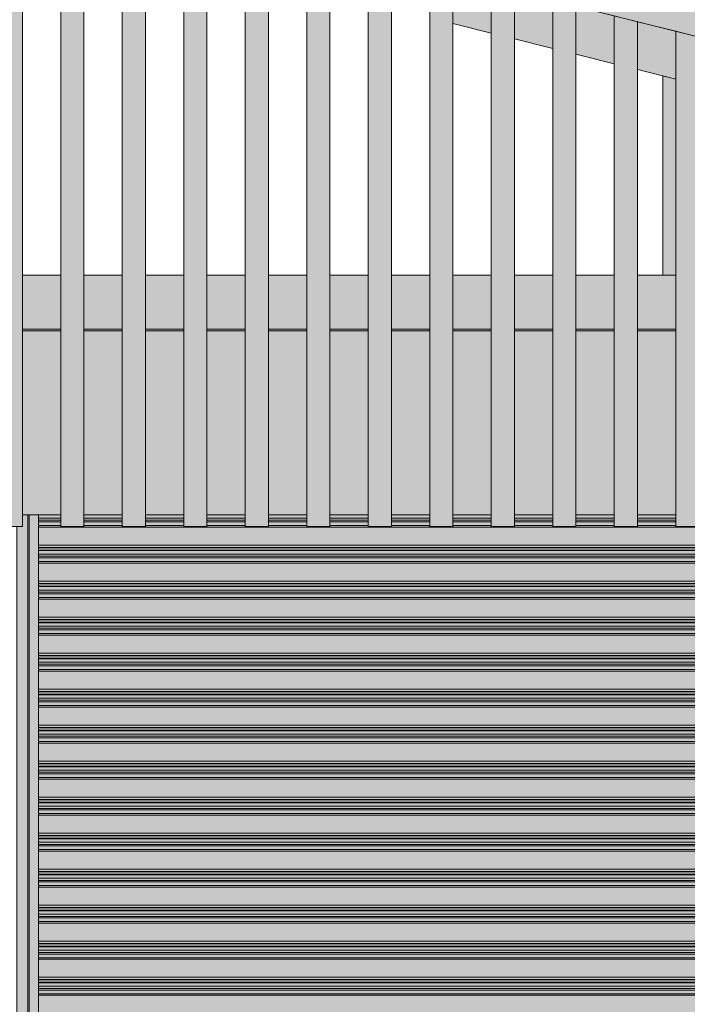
# Model space of a CAD drawing. Header units: millimetres. Extents: x 0 to 1517, y -116 to 725.
# Tile 162 of 256: x 826 to 841, y 277 to 298. Entities that reach past the tile are written whole.
import ezdxf

# ---------------------------------------------------------------- set-up
doc = ezdxf.new("R2010")
doc.units = ezdxf.units.MM
doc.layers.add('Ech.1_100', color=7, linetype='Continuous')

msp = doc.modelspace()

# ---------------------------------------------------------------- hatches: boundary and pattern name
at = {"layer": 'Ech.1_100', "linetype": 'Continuous', "lineweight": 5, "true_color": 0xf7e0b3, "transparency": 33554687}
msp.add_hatch(color=254, dxfattribs=at).paths.add_polyline_path([(734.857, 324.227), (868.368, 290.849), (868.853, 292.789), (735.342, 326.167), (734.857, 324.227)])
at = {"layer": 'Ech.1_100', "linetype": 'Continuous', "lineweight": 5, "true_color": 0xeaddd7, "transparency": 33554687}
for points in [[(825.93, 287.147), (826.43, 287.147), (826.43, 301.333), (825.93, 301.458), (825.93, 287.147)], [(827.255, 287.147), (827.755, 287.147), (827.755, 301.002), (827.255, 301.127), (827.255, 287.147)], [(828.58, 287.147), (829.08, 287.147), (829.08, 300.671), (828.58, 300.796), (828.58, 287.147)], [(829.905, 287.147), (830.405, 287.147), (830.405, 300.34), (829.905, 300.465), (829.905, 287.147)], [(831.23, 287.147), (831.73, 287.147), (831.73, 300.008), (831.23, 300.133), (831.23, 287.147)], [(832.555, 287.147), (833.055, 287.147), (833.055, 299.677), (832.555, 299.802), (832.555, 287.147)], [(833.88, 287.147), (834.38, 287.147), (834.38, 299.346), (833.88, 299.471), (833.88, 287.147)], [(835.205, 287.147), (835.705, 287.147), (835.705, 299.015), (835.205, 299.14), (835.205, 287.147)], [(836.53, 287.147), (837.03, 287.147), (837.03, 298.683), (836.53, 298.808), (836.53, 287.147)], [(837.855, 287.147), (838.355, 287.147), (838.355, 298.352), (837.855, 298.477), (837.855, 287.147)], [(839.18, 287.147), (839.68, 287.147), (839.68, 298.021), (839.18, 298.146), (839.18, 287.147)], [(840.505, 287.147), (841.005, 287.147), (841.005, 297.69), (840.505, 297.815), (840.505, 287.147)]]:
    msp.add_hatch(color=254, dxfattribs=at).paths.add_polyline_path(points)
at = {"layer": 'Ech.1_100', "linetype": 'Continuous', "lineweight": 5, "true_color": 0xd4c4b3, "transparency": 33554687}
for points in [[(836.53, 298.808), (835.705, 299.015), (835.705, 297.984), (836.53, 297.778), (836.53, 298.808)], [(837.855, 298.477), (837.03, 298.683), (837.03, 297.653), (837.855, 297.446), (837.855, 298.477)], [(838.355, 297.321), (839.18, 297.115), (839.18, 298.146), (838.355, 298.352), (838.355, 297.321)], [(840.505, 297.815), (839.68, 298.021), (839.68, 296.99), (840.505, 296.784), (840.505, 297.815)], [(827.255, 292.557), (826.43, 292.557), (826.43, 291.397), (827.255, 291.397), (827.255, 292.557)], [(828.58, 292.557), (827.755, 292.557), (827.755, 291.397), (828.58, 291.397), (828.58, 292.557)], [(829.905, 292.557), (829.08, 292.557), (829.08, 291.397), (829.905, 291.397), (829.905, 292.557)], [(831.23, 292.557), (830.405, 292.557), (830.405, 291.397), (831.23, 291.397), (831.23, 292.557)], [(832.555, 292.557), (831.73, 292.557), (831.73, 291.397), (832.555, 291.397), (832.555, 292.557)], [(833.88, 292.557), (833.055, 292.557), (833.055, 291.397), (833.88, 291.397), (833.88, 292.557)], [(835.205, 292.557), (834.38, 292.557), (834.38, 291.397), (835.205, 291.397), (835.205, 292.557)], [(836.53, 292.557), (835.705, 292.557), (835.705, 291.397), (836.53, 291.397), (836.53, 292.557)], [(837.855, 292.557), (837.03, 292.557), (837.03, 291.397), (837.855, 291.397), (837.855, 292.557)], [(839.18, 292.557), (838.355, 292.557), (838.355, 291.397), (839.18, 291.397), (839.18, 292.557)], [(840.505, 292.557), (839.68, 292.557), (839.68, 291.397), (840.505, 291.397), (840.505, 292.557)]]:
    msp.add_hatch(color=9, dxfattribs=at).paths.add_polyline_path(points)
at = {"layer": 'Ech.1_100', "linetype": 'Continuous', "lineweight": 5, "true_color": 0xe0d9d1, "transparency": 33554687}
msp.add_hatch(color=254, dxfattribs=at).paths.add_polyline_path([(840.226, 292.557), (840.505, 292.557), (840.505, 296.784), (840.226, 296.853), (840.226, 292.557)])
at = {"layer": 'Ech.1_100', "linetype": 'Continuous', "lineweight": 5, "true_color": 0xb3b3b3, "transparency": 33554687}
for points in [[(827.255, 291.397), (826.43, 291.397), (826.43, 287.397), (827.255, 287.397), (827.255, 291.397)], [(828.58, 291.397), (827.755, 291.397), (827.755, 287.397), (828.58, 287.397), (828.58, 291.397)], [(829.905, 291.397), (829.08, 291.397), (829.08, 287.397), (829.905, 287.397), (829.905, 291.397)], [(831.23, 291.397), (830.405, 291.397), (830.405, 287.397), (831.23, 287.397), (831.23, 291.397)], [(832.555, 291.397), (831.73, 291.397), (831.73, 287.397), (832.555, 287.397), (832.555, 291.397)], [(833.88, 291.397), (833.055, 291.397), (833.055, 287.397), (833.88, 287.397), (833.88, 291.397)], [(835.205, 291.397), (834.38, 291.397), (834.38, 287.397), (835.205, 287.397), (835.205, 291.397)], [(836.53, 291.397), (835.705, 291.397), (835.705, 287.397), (836.53, 287.397), (836.53, 291.397)], [(837.855, 291.397), (837.03, 291.397), (837.03, 287.397), (837.855, 287.397), (837.855, 291.397)], [(839.18, 291.397), (838.355, 291.397), (838.355, 287.397), (839.18, 287.397), (839.18, 291.397)], [(839.68, 287.397), (840.505, 287.397), (840.505, 291.397), (839.68, 291.397), (839.68, 287.397)], [(826.547, 287.397), (826.43, 287.397), (826.43, 287.147), (826.313, 287.147), (826.313, 261.397), (826.547, 261.397), (826.547, 287.397)], [(826.577, 287.397), (826.547, 287.397), (826.547, 261.397), (826.577, 261.397), (826.577, 287.397)], [(826.78, 287.397), (826.577, 287.397), (826.577, 261.397), (826.78, 261.397), (826.78, 287.397)]]:
    msp.add_hatch(color=253, dxfattribs=at).paths.add_polyline_path(points)
at = {"layer": 'Ech.1_100', "linetype": 'Continuous', "lineweight": 5, "true_color": 0xb3d6f7, "transparency": 33554687}
for points in [[(826.78, 287.325), (827.255, 287.325), (827.255, 287.397), (826.78, 287.397), (826.78, 287.325)], [(826.78, 287.278), (827.255, 287.278), (827.255, 287.325), (826.78, 287.325), (826.78, 287.278)], [(827.755, 287.325), (828.58, 287.325), (828.58, 287.397), (827.755, 287.397), (827.755, 287.325)], [(827.755, 287.278), (828.58, 287.278), (828.58, 287.325), (827.755, 287.325), (827.755, 287.278)], [(829.08, 287.325), (829.905, 287.325), (829.905, 287.397), (829.08, 287.397), (829.08, 287.325)], [(829.08, 287.278), (829.905, 287.278), (829.905, 287.325), (829.08, 287.325), (829.08, 287.278)], [(830.405, 287.325), (831.23, 287.325), (831.23, 287.397), (830.405, 287.397), (830.405, 287.325)], [(830.405, 287.278), (831.23, 287.278), (831.23, 287.325), (830.405, 287.325), (830.405, 287.278)], [(831.73, 287.325), (832.555, 287.325), (832.555, 287.397), (831.73, 287.397), (831.73, 287.325)], [(831.73, 287.278), (832.555, 287.278), (832.555, 287.325), (831.73, 287.325), (831.73, 287.278)], [(833.055, 287.325), (833.88, 287.325), (833.88, 287.397), (833.055, 287.397), (833.055, 287.325)], [(833.055, 287.278), (833.88, 287.278), (833.88, 287.325), (833.055, 287.325), (833.055, 287.278)], [(834.38, 287.325), (835.205, 287.325), (835.205, 287.397), (834.38, 287.397), (834.38, 287.325)], [(834.38, 287.278), (835.205, 287.278), (835.205, 287.325), (834.38, 287.325), (834.38, 287.278)], [(835.705, 287.325), (836.53, 287.325), (836.53, 287.397), (835.705, 287.397), (835.705, 287.325)], [(835.705, 287.278), (836.53, 287.278), (836.53, 287.325), (835.705, 287.325), (835.705, 287.278)], [(837.03, 287.325), (837.855, 287.325), (837.855, 287.397), (837.03, 287.397), (837.03, 287.325)], [(837.03, 287.278), (837.855, 287.278), (837.855, 287.325), (837.03, 287.325), (837.03, 287.278)], [(838.355, 287.325), (839.18, 287.325), (839.18, 287.397), (838.355, 287.397), (838.355, 287.325)], [(838.355, 287.278), (839.18, 287.278), (839.18, 287.325), (838.355, 287.325), (838.355, 287.278)], [(839.68, 287.325), (840.505, 287.325), (840.505, 287.397), (839.68, 287.397), (839.68, 287.325)], [(839.68, 287.278), (840.505, 287.278), (840.505, 287.325), (839.68, 287.325), (839.68, 287.278)], [(826.78, 287.243), (827.255, 287.243), (827.255, 287.278), (826.78, 287.278), (826.78, 287.243)], [(826.78, 287.164), (827.255, 287.164), (827.255, 287.243), (826.78, 287.243), (826.78, 287.164)], [(826.78, 287.129), (853.88, 287.129), (853.88, 287.147), (853.755, 287.147), (853.755, 287.164), (852.93, 287.164), (852.93, 287.147), (852.43, 287.147), (852.43, 287.164), (851.605, 287.164), (851.605, 287.147), (851.105, 287.147), (851.105, 287.164), (850.28, 287.164), (850.28, 287.147), (849.78, 287.147), (849.78, 287.164), (848.955, 287.164), (848.955, 287.147), (848.455, 287.147), (848.455, 287.164), (847.63, 287.164), (847.63, 287.147), (847.13, 287.147), (847.13, 287.164), (846.305, 287.164), (846.305, 287.147), (845.805, 287.147), (845.805, 287.164), (844.98, 287.164), (844.98, 287.147), (844.48, 287.147), (844.48, 287.164), (843.655, 287.164), (843.655, 287.147), (843.155, 287.147), (843.155, 287.164), (842.33, 287.164), (842.33, 287.147), (841.83, 287.147), (841.83, 287.164), (841.005, 287.164), (841.005, 287.147), (840.505, 287.147), (840.505, 287.164), (839.68, 287.164), (839.68, 287.147), (839.18, 287.147), (839.18, 287.164), (838.355, 287.164), (838.355, 287.147), (837.855, 287.147), (837.855, 287.164), (837.03, 287.164), (837.03, 287.147), (836.53, 287.147), (836.53, 287.164), (835.705, 287.164), (835.705, 287.147), (835.205, 287.147), (835.205, 287.164), (834.38, 287.164), (834.38, 287.147), (833.88, 287.147), (833.88, 287.164), (833.055, 287.164), (833.055, 287.147), (832.555, 287.147), (832.555, 287.164), (831.73, 287.164), (831.73, 287.147), (831.23, 287.147), (831.23, 287.164), (830.405, 287.164), (830.405, 287.147), (829.905, 287.147), (829.905, 287.164), (829.08, 287.164), (829.08, 287.147), (828.58, 287.147), (828.58, 287.164), (827.755, 287.164), (827.755, 287.147), (827.255, 287.147), (827.255, 287.164), (826.78, 287.164), (826.78, 287.129)], [(826.78, 286.741), (853.88, 286.741), (853.88, 287.129), (826.78, 287.129), (826.78, 286.741)], [(827.755, 287.243), (828.58, 287.243), (828.58, 287.278), (827.755, 287.278), (827.755, 287.243)], [(827.755, 287.164), (828.58, 287.164), (828.58, 287.243), (827.755, 287.243), (827.755, 287.164)], [(829.08, 287.243), (829.905, 287.243), (829.905, 287.278), (829.08, 287.278), (829.08, 287.243)], [(829.08, 287.164), (829.905, 287.164), (829.905, 287.243), (829.08, 287.243), (829.08, 287.164)], [(830.405, 287.243), (831.23, 287.243), (831.23, 287.278), (830.405, 287.278), (830.405, 287.243)], [(830.405, 287.164), (831.23, 287.164), (831.23, 287.243), (830.405, 287.243), (830.405, 287.164)], [(831.73, 287.243), (832.555, 287.243), (832.555, 287.278), (831.73, 287.278), (831.73, 287.243)], [(831.73, 287.164), (832.555, 287.164), (832.555, 287.243), (831.73, 287.243), (831.73, 287.164)], [(833.055, 287.243), (833.88, 287.243), (833.88, 287.278), (833.055, 287.278), (833.055, 287.243)], [(833.055, 287.164), (833.88, 287.164), (833.88, 287.243), (833.055, 287.243), (833.055, 287.164)], [(834.38, 287.243), (835.205, 287.243), (835.205, 287.278), (834.38, 287.278), (834.38, 287.243)], [(834.38, 287.164), (835.205, 287.164), (835.205, 287.243), (834.38, 287.243), (834.38, 287.164)], [(835.705, 287.243), (836.53, 287.243), (836.53, 287.278), (835.705, 287.278), (835.705, 287.243)], [(835.705, 287.164), (836.53, 287.164), (836.53, 287.243), (835.705, 287.243), (835.705, 287.164)], [(837.03, 287.243), (837.855, 287.243), (837.855, 287.278), (837.03, 287.278), (837.03, 287.243)], [(837.03, 287.164), (837.855, 287.164), (837.855, 287.243), (837.03, 287.243), (837.03, 287.164)], [(838.355, 287.243), (839.18, 287.243), (839.18, 287.278), (838.355, 287.278), (838.355, 287.243)], [(838.355, 287.164), (839.18, 287.164), (839.18, 287.243), (838.355, 287.243), (838.355, 287.164)], [(839.68, 287.243), (840.505, 287.243), (840.505, 287.278), (839.68, 287.278), (839.68, 287.243)], [(839.68, 287.164), (840.505, 287.164), (840.505, 287.243), (839.68, 287.243), (839.68, 287.164)], [(853.88, 286.741), (826.78, 286.741), (826.78, 286.692), (853.88, 286.692), (853.88, 286.741)], [(826.78, 286.684), (853.88, 286.684), (853.88, 286.692), (826.78, 286.692), (826.78, 286.684)], [(826.78, 286.635), (853.88, 286.635), (853.88, 286.684), (826.78, 286.684), (826.78, 286.635)], [(853.88, 286.635), (826.78, 286.635), (826.78, 286.623), (853.88, 286.623), (853.88, 286.635)], [(853.88, 286.623), (826.78, 286.623), (826.78, 286.549), (853.88, 286.549), (853.88, 286.623)], [(826.78, 286.502), (853.88, 286.502), (853.88, 286.549), (826.78, 286.549), (826.78, 286.502)], [(826.78, 286.467), (853.88, 286.467), (853.88, 286.502), (826.78, 286.502), (826.78, 286.467)], [(826.78, 286.388), (853.88, 286.388), (853.88, 286.467), (826.78, 286.467), (826.78, 286.388)], [(826.78, 286.353), (853.88, 286.353), (853.88, 286.388), (826.78, 286.388), (826.78, 286.353)], [(826.78, 285.965), (853.88, 285.965), (853.88, 286.353), (826.78, 286.353), (826.78, 285.965)], [(853.88, 285.965), (826.78, 285.965), (826.78, 285.916), (853.88, 285.916), (853.88, 285.965)], [(826.78, 285.908), (853.88, 285.908), (853.88, 285.916), (826.78, 285.916), (826.78, 285.908)], [(826.78, 285.859), (853.88, 285.859), (853.88, 285.908), (826.78, 285.908), (826.78, 285.859)], [(853.88, 285.859), (826.78, 285.859), (826.78, 285.847), (853.88, 285.847), (853.88, 285.859)], [(853.88, 285.847), (826.78, 285.847), (826.78, 285.773), (853.88, 285.773), (853.88, 285.847)], [(826.78, 285.726), (853.88, 285.726), (853.88, 285.773), (826.78, 285.773), (826.78, 285.726)], [(826.78, 285.691), (853.88, 285.691), (853.88, 285.726), (826.78, 285.726), (826.78, 285.691)], [(826.78, 285.612), (853.88, 285.612), (853.88, 285.691), (826.78, 285.691), (826.78, 285.612)], [(826.78, 285.577), (853.88, 285.577), (853.88, 285.612), (826.78, 285.612), (826.78, 285.577)], [(826.78, 285.189), (853.88, 285.189), (853.88, 285.577), (826.78, 285.577), (826.78, 285.189)], [(853.88, 285.189), (826.78, 285.189), (826.78, 285.14), (853.88, 285.14), (853.88, 285.189)], [(826.78, 285.132), (853.88, 285.132), (853.88, 285.14), (826.78, 285.14), (826.78, 285.132)], [(826.78, 285.083), (853.88, 285.083), (853.88, 285.132), (826.78, 285.132), (826.78, 285.083)], [(853.88, 285.083), (826.78, 285.083), (826.78, 285.071), (853.88, 285.071), (853.88, 285.083)], [(853.88, 285.071), (826.78, 285.071), (826.78, 284.997), (853.88, 284.997), (853.88, 285.071)], [(826.78, 284.95), (853.88, 284.95), (853.88, 284.997), (826.78, 284.997), (826.78, 284.95)], [(826.78, 284.915), (853.88, 284.915), (853.88, 284.95), (826.78, 284.95), (826.78, 284.915)], [(826.78, 284.836), (853.88, 284.836), (853.88, 284.915), (826.78, 284.915), (826.78, 284.836)], [(826.78, 284.801), (853.88, 284.801), (853.88, 284.836), (826.78, 284.836), (826.78, 284.801)], [(826.78, 284.413), (853.88, 284.413), (853.88, 284.801), (826.78, 284.801), (826.78, 284.413)], [(853.88, 284.413), (826.78, 284.413), (826.78, 284.364), (853.88, 284.364), (853.88, 284.413)], [(826.78, 284.356), (853.88, 284.356), (853.88, 284.364), (826.78, 284.364), (826.78, 284.356)], [(826.78, 284.307), (853.88, 284.307), (853.88, 284.356), (826.78, 284.356), (826.78, 284.307)], [(853.88, 284.307), (826.78, 284.307), (826.78, 284.295), (853.88, 284.295), (853.88, 284.307)], [(853.88, 284.295), (826.78, 284.295), (826.78, 284.221), (853.88, 284.221), (853.88, 284.295)], [(826.78, 284.174), (853.88, 284.174), (853.88, 284.221), (826.78, 284.221), (826.78, 284.174)], [(826.78, 284.139), (853.88, 284.139), (853.88, 284.174), (826.78, 284.174), (826.78, 284.139)], [(826.78, 284.06), (853.88, 284.06), (853.88, 284.139), (826.78, 284.139), (826.78, 284.06)], [(826.78, 284.025), (853.88, 284.025), (853.88, 284.06), (826.78, 284.06), (826.78, 284.025)], [(826.78, 283.637), (853.88, 283.637), (853.88, 284.025), (826.78, 284.025), (826.78, 283.637)], [(853.88, 283.637), (826.78, 283.637), (826.78, 283.588), (853.88, 283.588), (853.88, 283.637)], [(826.78, 283.58), (853.88, 283.58), (853.88, 283.588), (826.78, 283.588), (826.78, 283.58)], [(826.78, 283.531), (853.88, 283.531), (853.88, 283.58), (826.78, 283.58), (826.78, 283.531)], [(853.88, 283.531), (826.78, 283.531), (826.78, 283.519), (853.88, 283.519), (853.88, 283.531)], [(853.88, 283.519), (826.78, 283.519), (826.78, 283.445), (853.88, 283.445), (853.88, 283.519)], [(826.78, 283.398), (853.88, 283.398), (853.88, 283.445), (826.78, 283.445), (826.78, 283.398)], [(826.78, 283.363), (853.88, 283.363), (853.88, 283.398), (826.78, 283.398), (826.78, 283.363)], [(826.78, 283.284), (853.88, 283.284), (853.88, 283.363), (826.78, 283.363), (826.78, 283.284)], [(826.78, 283.249), (853.88, 283.249), (853.88, 283.284), (826.78, 283.284), (826.78, 283.249)], [(826.78, 282.861), (853.88, 282.861), (853.88, 283.249), (826.78, 283.249), (826.78, 282.861)], [(853.88, 282.861), (826.78, 282.861), (826.78, 282.812), (853.88, 282.812), (853.88, 282.861)], [(826.78, 282.804), (853.88, 282.804), (853.88, 282.812), (826.78, 282.812), (826.78, 282.804)], [(826.78, 282.755), (853.88, 282.755), (853.88, 282.804), (826.78, 282.804), (826.78, 282.755)], [(853.88, 282.755), (826.78, 282.755), (826.78, 282.743), (853.88, 282.743), (853.88, 282.755)], [(853.88, 282.743), (826.78, 282.743), (826.78, 282.669), (853.88, 282.669), (853.88, 282.743)], [(826.78, 282.622), (853.88, 282.622), (853.88, 282.669), (826.78, 282.669), (826.78, 282.622)], [(826.78, 282.587), (853.88, 282.587), (853.88, 282.622), (826.78, 282.622), (826.78, 282.587)], [(826.78, 282.508), (853.88, 282.508), (853.88, 282.587), (826.78, 282.587), (826.78, 282.508)], [(826.78, 282.473), (853.88, 282.473), (853.88, 282.508), (826.78, 282.508), (826.78, 282.473)], [(826.78, 282.085), (853.88, 282.085), (853.88, 282.473), (826.78, 282.473), (826.78, 282.085)], [(853.88, 282.085), (826.78, 282.085), (826.78, 282.036), (853.88, 282.036), (853.88, 282.085)], [(826.78, 282.028), (853.88, 282.028), (853.88, 282.036), (826.78, 282.036), (826.78, 282.028)], [(826.78, 281.979), (853.88, 281.979), (853.88, 282.028), (826.78, 282.028), (826.78, 281.979)], [(853.88, 281.979), (826.78, 281.979), (826.78, 281.967), (853.88, 281.967), (853.88, 281.979)], [(853.88, 281.967), (826.78, 281.967), (826.78, 281.893), (853.88, 281.893), (853.88, 281.967)], [(826.78, 281.846), (853.88, 281.846), (853.88, 281.893), (826.78, 281.893), (826.78, 281.846)], [(826.78, 281.811), (853.88, 281.811), (853.88, 281.846), (826.78, 281.846), (826.78, 281.811)], [(826.78, 281.732), (853.88, 281.732), (853.88, 281.811), (826.78, 281.811), (826.78, 281.732)], [(826.78, 281.697), (853.88, 281.697), (853.88, 281.732), (826.78, 281.732), (826.78, 281.697)], [(826.78, 281.309), (853.88, 281.309), (853.88, 281.697), (826.78, 281.697), (826.78, 281.309)], [(853.88, 281.309), (826.78, 281.309), (826.78, 281.26), (853.88, 281.26), (853.88, 281.309)], [(826.78, 281.252), (853.88, 281.252), (853.88, 281.26), (826.78, 281.26), (826.78, 281.252)], [(826.78, 281.203), (853.88, 281.203), (853.88, 281.252), (826.78, 281.252), (826.78, 281.203)], [(853.88, 281.203), (826.78, 281.203), (826.78, 281.191), (853.88, 281.191), (853.88, 281.203)], [(853.88, 281.191), (826.78, 281.191), (826.78, 281.117), (853.88, 281.117), (853.88, 281.191)], [(826.78, 281.07), (853.88, 281.07), (853.88, 281.117), (826.78, 281.117), (826.78, 281.07)], [(826.78, 281.035), (853.88, 281.035), (853.88, 281.07), (826.78, 281.07), (826.78, 281.035)], [(826.78, 280.956), (853.88, 280.956), (853.88, 281.035), (826.78, 281.035), (826.78, 280.956)], [(826.78, 280.921), (853.88, 280.921), (853.88, 280.956), (826.78, 280.956), (826.78, 280.921)], [(826.78, 280.533), (853.88, 280.533), (853.88, 280.921), (826.78, 280.921), (826.78, 280.533)], [(853.88, 280.533), (826.78, 280.533), (826.78, 280.484), (853.88, 280.484), (853.88, 280.533)], [(826.78, 280.476), (853.88, 280.476), (853.88, 280.484), (826.78, 280.484), (826.78, 280.476)], [(826.78, 280.427), (853.88, 280.427), (853.88, 280.476), (826.78, 280.476), (826.78, 280.427)], [(853.88, 280.427), (826.78, 280.427), (826.78, 280.415), (853.88, 280.415), (853.88, 280.427)], [(853.88, 280.415), (826.78, 280.415), (826.78, 280.341), (853.88, 280.341), (853.88, 280.415)], [(826.78, 280.294), (853.88, 280.294), (853.88, 280.341), (826.78, 280.341), (826.78, 280.294)], [(826.78, 280.259), (853.88, 280.259), (853.88, 280.294), (826.78, 280.294), (826.78, 280.259)], [(826.78, 280.18), (853.88, 280.18), (853.88, 280.259), (826.78, 280.259), (826.78, 280.18)], [(826.78, 280.145), (853.88, 280.145), (853.88, 280.18), (826.78, 280.18), (826.78, 280.145)], [(826.78, 279.757), (853.88, 279.757), (853.88, 280.145), (826.78, 280.145), (826.78, 279.757)], [(853.88, 279.757), (826.78, 279.757), (826.78, 279.708), (853.88, 279.708), (853.88, 279.757)], [(826.78, 279.7), (853.88, 279.7), (853.88, 279.708), (826.78, 279.708), (826.78, 279.7)], [(826.78, 279.651), (853.88, 279.651), (853.88, 279.7), (826.78, 279.7), (826.78, 279.651)], [(853.88, 279.651), (826.78, 279.651), (826.78, 279.639), (853.88, 279.639), (853.88, 279.651)], [(853.88, 279.639), (826.78, 279.639), (826.78, 279.565), (853.88, 279.565), (853.88, 279.639)], [(826.78, 279.518), (853.88, 279.518), (853.88, 279.565), (826.78, 279.565), (826.78, 279.518)], [(826.78, 279.483), (853.88, 279.483), (853.88, 279.518), (826.78, 279.518), (826.78, 279.483)], [(826.78, 279.404), (853.88, 279.404), (853.88, 279.483), (826.78, 279.483), (826.78, 279.404)], [(826.78, 279.369), (853.88, 279.369), (853.88, 279.404), (826.78, 279.404), (826.78, 279.369)], [(826.78, 278.981), (853.88, 278.981), (853.88, 279.369), (826.78, 279.369), (826.78, 278.981)], [(853.88, 278.981), (826.78, 278.981), (826.78, 278.932), (853.88, 278.932), (853.88, 278.981)], [(826.78, 278.924), (853.88, 278.924), (853.88, 278.932), (826.78, 278.932), (826.78, 278.924)], [(826.78, 278.875), (853.88, 278.875), (853.88, 278.924), (826.78, 278.924), (826.78, 278.875)], [(853.88, 278.875), (826.78, 278.875), (826.78, 278.863), (853.88, 278.863), (853.88, 278.875)], [(853.88, 278.863), (826.78, 278.863), (826.78, 278.789), (853.88, 278.789), (853.88, 278.863)], [(826.78, 278.742), (853.88, 278.742), (853.88, 278.789), (826.78, 278.789), (826.78, 278.742)], [(826.78, 278.707), (853.88, 278.707), (853.88, 278.742), (826.78, 278.742), (826.78, 278.707)], [(826.78, 278.628), (853.88, 278.628), (853.88, 278.707), (826.78, 278.707), (826.78, 278.628)], [(826.78, 278.593), (853.88, 278.593), (853.88, 278.628), (826.78, 278.628), (826.78, 278.593)], [(826.78, 278.205), (853.88, 278.205), (853.88, 278.593), (826.78, 278.593), (826.78, 278.205)], [(853.88, 278.205), (826.78, 278.205), (826.78, 278.156), (853.88, 278.156), (853.88, 278.205)], [(826.78, 278.148), (853.88, 278.148), (853.88, 278.156), (826.78, 278.156), (826.78, 278.148)], [(826.78, 278.099), (853.88, 278.099), (853.88, 278.148), (826.78, 278.148), (826.78, 278.099)], [(853.88, 278.099), (826.78, 278.099), (826.78, 278.087), (853.88, 278.087), (853.88, 278.099)], [(853.88, 278.087), (826.78, 278.087), (826.78, 278.013), (853.88, 278.013), (853.88, 278.087)], [(826.78, 277.966), (853.88, 277.966), (853.88, 278.013), (826.78, 278.013), (826.78, 277.966)], [(826.78, 277.931), (853.88, 277.931), (853.88, 277.966), (826.78, 277.966), (826.78, 277.931)], [(826.78, 277.852), (853.88, 277.852), (853.88, 277.931), (826.78, 277.931), (826.78, 277.852)], [(826.78, 277.817), (853.88, 277.817), (853.88, 277.852), (826.78, 277.852), (826.78, 277.817)], [(826.78, 277.429), (853.88, 277.429), (853.88, 277.817), (826.78, 277.817), (826.78, 277.429)], [(853.88, 277.429), (826.78, 277.429), (826.78, 277.38), (853.88, 277.38), (853.88, 277.429)], [(826.78, 277.372), (853.88, 277.372), (853.88, 277.38), (826.78, 277.38), (826.78, 277.372)], [(826.78, 277.323), (853.88, 277.323), (853.88, 277.372), (826.78, 277.372), (826.78, 277.323)], [(853.88, 277.323), (826.78, 277.323), (826.78, 277.311), (853.88, 277.311), (853.88, 277.323)], [(853.88, 277.311), (826.78, 277.311), (826.78, 277.237), (853.88, 277.237), (853.88, 277.311)], [(826.78, 277.19), (853.88, 277.19), (853.88, 277.237), (826.78, 277.237), (826.78, 277.19)], [(826.78, 277.155), (853.88, 277.155), (853.88, 277.19), (826.78, 277.19), (826.78, 277.155)], [(826.78, 277.076), (853.88, 277.076), (853.88, 277.155), (826.78, 277.155), (826.78, 277.076)], [(826.78, 277.041), (853.88, 277.041), (853.88, 277.076), (826.78, 277.076), (826.78, 277.041)], [(826.78, 276.653), (853.88, 276.653), (853.88, 277.041), (826.78, 277.041), (826.78, 276.653)]]:
    msp.add_hatch(color=254, dxfattribs=at).paths.add_polyline_path(points)

# ---------------------------------------------------------------- linework, layer by layer
at = {"layer": 'Ech.1_100', "color": 28, "linetype": 'Continuous', "lineweight": 5}
for p, q in [((826.43, 291.357), (827.255, 291.357)), ((827.755, 291.357), (828.58, 291.357)), ((829.08, 291.357), (829.905, 291.357)), ((830.405, 291.357), (831.23, 291.357)), ((831.73, 291.357), (832.555, 291.357)), ((833.055, 291.357), (833.88, 291.357)), ((834.38, 291.357), (835.205, 291.357)), ((835.705, 291.357), (836.53, 291.357)), ((837.03, 291.357), (837.855, 291.357)), ((838.355, 291.357), (839.18, 291.357)), ((839.68, 291.357), (840.505, 291.357))]:
    msp.add_line(p, q, dxfattribs=at)
at = {"layer": 'Ech.1_100', "color": 7, "linetype": 'Continuous', "lineweight": 5}
for points in [[(734.857, 324.227), (868.368, 290.849), (868.853, 292.789), (735.342, 326.167), (734.857, 324.227)], [(825.93, 287.147), (826.43, 287.147), (826.43, 301.333), (825.93, 301.458), (825.93, 287.147)], [(827.255, 287.147), (827.755, 287.147), (827.755, 301.002), (827.255, 301.127), (827.255, 287.147)], [(828.58, 287.147), (829.08, 287.147), (829.08, 300.671), (828.58, 300.796), (828.58, 287.147)], [(829.905, 287.147), (830.405, 287.147), (830.405, 300.34), (829.905, 300.465), (829.905, 287.147)], [(831.23, 287.147), (831.73, 287.147), (831.73, 300.008), (831.23, 300.133), (831.23, 287.147)], [(832.555, 287.147), (833.055, 287.147), (833.055, 299.677), (832.555, 299.802), (832.555, 287.147)], [(833.88, 287.147), (834.38, 287.147), (834.38, 299.346), (833.88, 299.471), (833.88, 287.147)], [(835.205, 287.147), (835.705, 287.147), (835.705, 299.015), (835.205, 299.14), (835.205, 287.147)], [(836.53, 298.808), (835.705, 299.015), (835.705, 297.984), (836.53, 297.778), (836.53, 298.808)], [(836.53, 287.147), (837.03, 287.147), (837.03, 298.683), (836.53, 298.808), (836.53, 287.147)], [(837.855, 298.477), (837.03, 298.683), (837.03, 297.653), (837.855, 297.446), (837.855, 298.477)], [(837.855, 287.147), (838.355, 287.147), (838.355, 298.352), (837.855, 298.477), (837.855, 287.147)], [(838.355, 297.321), (839.18, 297.115), (839.18, 298.146), (838.355, 298.352), (838.355, 297.321)], [(839.18, 287.147), (839.68, 287.147), (839.68, 298.021), (839.18, 298.146), (839.18, 287.147)], [(840.505, 297.815), (839.68, 298.021), (839.68, 296.99), (840.505, 296.784), (840.505, 297.815)], [(840.505, 287.147), (841.005, 287.147), (841.005, 297.69), (840.505, 297.815), (840.505, 287.147)], [(840.226, 292.557), (840.505, 292.557), (840.505, 296.784), (840.226, 296.853), (840.226, 292.557)], [(827.255, 292.557), (826.43, 292.557), (826.43, 291.397), (827.255, 291.397), (827.255, 292.557)], [(828.58, 292.557), (827.755, 292.557), (827.755, 291.397), (828.58, 291.397), (828.58, 292.557)], [(829.905, 292.557), (829.08, 292.557), (829.08, 291.397), (829.905, 291.397), (829.905, 292.557)], [(831.23, 292.557), (830.405, 292.557), (830.405, 291.397), (831.23, 291.397), (831.23, 292.557)], [(832.555, 292.557), (831.73, 292.557), (831.73, 291.397), (832.555, 291.397), (832.555, 292.557)], [(833.88, 292.557), (833.055, 292.557), (833.055, 291.397), (833.88, 291.397), (833.88, 292.557)], [(835.205, 292.557), (834.38, 292.557), (834.38, 291.397), (835.205, 291.397), (835.205, 292.557)], [(836.53, 292.557), (835.705, 292.557), (835.705, 291.397), (836.53, 291.397), (836.53, 292.557)], [(837.855, 292.557), (837.03, 292.557), (837.03, 291.397), (837.855, 291.397), (837.855, 292.557)], [(839.18, 292.557), (838.355, 292.557), (838.355, 291.397), (839.18, 291.397), (839.18, 292.557)], [(840.505, 292.557), (839.68, 292.557), (839.68, 291.397), (840.505, 291.397), (840.505, 292.557)], [(827.255, 291.397), (826.43, 291.397), (826.43, 287.397), (827.255, 287.397), (827.255, 291.397)], [(828.58, 291.397), (827.755, 291.397), (827.755, 287.397), (828.58, 287.397), (828.58, 291.397)], [(829.905, 291.397), (829.08, 291.397), (829.08, 287.397), (829.905, 287.397), (829.905, 291.397)], [(831.23, 291.397), (830.405, 291.397), (830.405, 287.397), (831.23, 287.397), (831.23, 291.397)], [(832.555, 291.397), (831.73, 291.397), (831.73, 287.397), (832.555, 287.397), (832.555, 291.397)], [(833.88, 291.397), (833.055, 291.397), (833.055, 287.397), (833.88, 287.397), (833.88, 291.397)], [(835.205, 291.397), (834.38, 291.397), (834.38, 287.397), (835.205, 287.397), (835.205, 291.397)], [(836.53, 291.397), (835.705, 291.397), (835.705, 287.397), (836.53, 287.397), (836.53, 291.397)], [(837.855, 291.397), (837.03, 291.397), (837.03, 287.397), (837.855, 287.397), (837.855, 291.397)], [(839.18, 291.397), (838.355, 291.397), (838.355, 287.397), (839.18, 287.397), (839.18, 291.397)], [(839.68, 287.397), (840.505, 287.397), (840.505, 291.397), (839.68, 291.397), (839.68, 287.397)], [(826.547, 287.397), (826.43, 287.397), (826.43, 287.147), (826.313, 287.147), (826.313, 261.397), (826.547, 261.397), (826.547, 287.397)], [(826.577, 287.397), (826.547, 287.397), (826.547, 261.397), (826.577, 261.397), (826.577, 287.397)], [(826.78, 287.397), (826.577, 287.397), (826.577, 261.397), (826.78, 261.397), (826.78, 287.397)], [(826.78, 287.325), (827.255, 287.325), (827.255, 287.397), (826.78, 287.397), (826.78, 287.325)], [(826.78, 287.278), (827.255, 287.278), (827.255, 287.325), (826.78, 287.325), (826.78, 287.278)], [(827.755, 287.325), (828.58, 287.325), (828.58, 287.397), (827.755, 287.397), (827.755, 287.325)], [(827.755, 287.278), (828.58, 287.278), (828.58, 287.325), (827.755, 287.325), (827.755, 287.278)], [(829.08, 287.325), (829.905, 287.325), (829.905, 287.397), (829.08, 287.397), (829.08, 287.325)], [(829.08, 287.278), (829.905, 287.278), (829.905, 287.325), (829.08, 287.325), (829.08, 287.278)], [(830.405, 287.325), (831.23, 287.325), (831.23, 287.397), (830.405, 287.397), (830.405, 287.325)], [(830.405, 287.278), (831.23, 287.278), (831.23, 287.325), (830.405, 287.325), (830.405, 287.278)], [(831.73, 287.325), (832.555, 287.325), (832.555, 287.397), (831.73, 287.397), (831.73, 287.325)], [(831.73, 287.278), (832.555, 287.278), (832.555, 287.325), (831.73, 287.325), (831.73, 287.278)], [(833.055, 287.325), (833.88, 287.325), (833.88, 287.397), (833.055, 287.397), (833.055, 287.325)], [(833.055, 287.278), (833.88, 287.278), (833.88, 287.325), (833.055, 287.325), (833.055, 287.278)], [(834.38, 287.325), (835.205, 287.325), (835.205, 287.397), (834.38, 287.397), (834.38, 287.325)], [(834.38, 287.278), (835.205, 287.278), (835.205, 287.325), (834.38, 287.325), (834.38, 287.278)], [(835.705, 287.325), (836.53, 287.325), (836.53, 287.397), (835.705, 287.397), (835.705, 287.325)], [(835.705, 287.278), (836.53, 287.278), (836.53, 287.325), (835.705, 287.325), (835.705, 287.278)], [(837.03, 287.325), (837.855, 287.325), (837.855, 287.397), (837.03, 287.397), (837.03, 287.325)], [(837.03, 287.278), (837.855, 287.278), (837.855, 287.325), (837.03, 287.325), (837.03, 287.278)], [(838.355, 287.325), (839.18, 287.325), (839.18, 287.397), (838.355, 287.397), (838.355, 287.325)], [(838.355, 287.278), (839.18, 287.278), (839.18, 287.325), (838.355, 287.325), (838.355, 287.278)], [(839.68, 287.325), (840.505, 287.325), (840.505, 287.397), (839.68, 287.397), (839.68, 287.325)], [(839.68, 287.278), (840.505, 287.278), (840.505, 287.325), (839.68, 287.325), (839.68, 287.278)], [(826.78, 287.243), (827.255, 287.243), (827.255, 287.278), (826.78, 287.278), (826.78, 287.243)], [(826.78, 287.164), (827.255, 287.164), (827.255, 287.243), (826.78, 287.243), (826.78, 287.164)], [(826.78, 286.741), (853.88, 286.741), (853.88, 287.129), (826.78, 287.129), (826.78, 286.741)], [(827.755, 287.243), (828.58, 287.243), (828.58, 287.278), (827.755, 287.278), (827.755, 287.243)], [(827.755, 287.164), (828.58, 287.164), (828.58, 287.243), (827.755, 287.243), (827.755, 287.164)], [(829.08, 287.243), (829.905, 287.243), (829.905, 287.278), (829.08, 287.278), (829.08, 287.243)], [(829.08, 287.164), (829.905, 287.164), (829.905, 287.243), (829.08, 287.243), (829.08, 287.164)], [(830.405, 287.243), (831.23, 287.243), (831.23, 287.278), (830.405, 287.278), (830.405, 287.243)], [(830.405, 287.164), (831.23, 287.164), (831.23, 287.243), (830.405, 287.243), (830.405, 287.164)], [(831.73, 287.243), (832.555, 287.243), (832.555, 287.278), (831.73, 287.278), (831.73, 287.243)], [(831.73, 287.164), (832.555, 287.164), (832.555, 287.243), (831.73, 287.243), (831.73, 287.164)], [(833.055, 287.243), (833.88, 287.243), (833.88, 287.278), (833.055, 287.278), (833.055, 287.243)], [(833.055, 287.164), (833.88, 287.164), (833.88, 287.243), (833.055, 287.243), (833.055, 287.164)], [(834.38, 287.243), (835.205, 287.243), (835.205, 287.278), (834.38, 287.278), (834.38, 287.243)], [(834.38, 287.164), (835.205, 287.164), (835.205, 287.243), (834.38, 287.243), (834.38, 287.164)], [(835.705, 287.243), (836.53, 287.243), (836.53, 287.278), (835.705, 287.278), (835.705, 287.243)], [(835.705, 287.164), (836.53, 287.164), (836.53, 287.243), (835.705, 287.243), (835.705, 287.164)], [(837.03, 287.243), (837.855, 287.243), (837.855, 287.278), (837.03, 287.278), (837.03, 287.243)], [(837.03, 287.164), (837.855, 287.164), (837.855, 287.243), (837.03, 287.243), (837.03, 287.164)], [(838.355, 287.243), (839.18, 287.243), (839.18, 287.278), (838.355, 287.278), (838.355, 287.243)], [(838.355, 287.164), (839.18, 287.164), (839.18, 287.243), (838.355, 287.243), (838.355, 287.164)], [(839.68, 287.243), (840.505, 287.243), (840.505, 287.278), (839.68, 287.278), (839.68, 287.243)], [(839.68, 287.164), (840.505, 287.164), (840.505, 287.243), (839.68, 287.243), (839.68, 287.164)], [(853.88, 286.741), (826.78, 286.741), (826.78, 286.692), (853.88, 286.692), (853.88, 286.741)], [(826.78, 286.684), (853.88, 286.684), (853.88, 286.692), (826.78, 286.692), (826.78, 286.684)], [(826.78, 286.635), (853.88, 286.635), (853.88, 286.684), (826.78, 286.684), (826.78, 286.635)], [(853.88, 286.635), (826.78, 286.635), (826.78, 286.623), (853.88, 286.623), (853.88, 286.635)], [(853.88, 286.623), (826.78, 286.623), (826.78, 286.549), (853.88, 286.549), (853.88, 286.623)], [(826.78, 286.502), (853.88, 286.502), (853.88, 286.549), (826.78, 286.549), (826.78, 286.502)], [(826.78, 286.467), (853.88, 286.467), (853.88, 286.502), (826.78, 286.502), (826.78, 286.467)], [(826.78, 286.388), (853.88, 286.388), (853.88, 286.467), (826.78, 286.467), (826.78, 286.388)], [(826.78, 286.353), (853.88, 286.353), (853.88, 286.388), (826.78, 286.388), (826.78, 286.353)], [(826.78, 285.965), (853.88, 285.965), (853.88, 286.353), (826.78, 286.353), (826.78, 285.965)], [(853.88, 285.965), (826.78, 285.965), (826.78, 285.916), (853.88, 285.916), (853.88, 285.965)], [(826.78, 285.908), (853.88, 285.908), (853.88, 285.916), (826.78, 285.916), (826.78, 285.908)], [(826.78, 285.859), (853.88, 285.859), (853.88, 285.908), (826.78, 285.908), (826.78, 285.859)], [(853.88, 285.859), (826.78, 285.859), (826.78, 285.847), (853.88, 285.847), (853.88, 285.859)], [(853.88, 285.847), (826.78, 285.847), (826.78, 285.773), (853.88, 285.773), (853.88, 285.847)], [(826.78, 285.726), (853.88, 285.726), (853.88, 285.773), (826.78, 285.773), (826.78, 285.726)], [(826.78, 285.691), (853.88, 285.691), (853.88, 285.726), (826.78, 285.726), (826.78, 285.691)], [(826.78, 285.612), (853.88, 285.612), (853.88, 285.691), (826.78, 285.691), (826.78, 285.612)], [(826.78, 285.577), (853.88, 285.577), (853.88, 285.612), (826.78, 285.612), (826.78, 285.577)], [(826.78, 285.189), (853.88, 285.189), (853.88, 285.577), (826.78, 285.577), (826.78, 285.189)], [(853.88, 285.189), (826.78, 285.189), (826.78, 285.14), (853.88, 285.14), (853.88, 285.189)], [(826.78, 285.132), (853.88, 285.132), (853.88, 285.14), (826.78, 285.14), (826.78, 285.132)], [(826.78, 285.083), (853.88, 285.083), (853.88, 285.132), (826.78, 285.132), (826.78, 285.083)], [(853.88, 285.083), (826.78, 285.083), (826.78, 285.071), (853.88, 285.071), (853.88, 285.083)], [(853.88, 285.071), (826.78, 285.071), (826.78, 284.997), (853.88, 284.997), (853.88, 285.071)], [(826.78, 284.95), (853.88, 284.95), (853.88, 284.997), (826.78, 284.997), (826.78, 284.95)], [(826.78, 284.915), (853.88, 284.915), (853.88, 284.95), (826.78, 284.95), (826.78, 284.915)], [(826.78, 284.836), (853.88, 284.836), (853.88, 284.915), (826.78, 284.915), (826.78, 284.836)], [(826.78, 284.801), (853.88, 284.801), (853.88, 284.836), (826.78, 284.836), (826.78, 284.801)], [(826.78, 284.413), (853.88, 284.413), (853.88, 284.801), (826.78, 284.801), (826.78, 284.413)], [(853.88, 284.413), (826.78, 284.413), (826.78, 284.364), (853.88, 284.364), (853.88, 284.413)], [(826.78, 284.356), (853.88, 284.356), (853.88, 284.364), (826.78, 284.364), (826.78, 284.356)], [(826.78, 284.307), (853.88, 284.307), (853.88, 284.356), (826.78, 284.356), (826.78, 284.307)], [(853.88, 284.307), (826.78, 284.307), (826.78, 284.295), (853.88, 284.295), (853.88, 284.307)], [(853.88, 284.295), (826.78, 284.295), (826.78, 284.221), (853.88, 284.221), (853.88, 284.295)], [(826.78, 284.174), (853.88, 284.174), (853.88, 284.221), (826.78, 284.221), (826.78, 284.174)], [(826.78, 284.139), (853.88, 284.139), (853.88, 284.174), (826.78, 284.174), (826.78, 284.139)], [(826.78, 284.06), (853.88, 284.06), (853.88, 284.139), (826.78, 284.139), (826.78, 284.06)], [(826.78, 284.025), (853.88, 284.025), (853.88, 284.06), (826.78, 284.06), (826.78, 284.025)], [(826.78, 283.637), (853.88, 283.637), (853.88, 284.025), (826.78, 284.025), (826.78, 283.637)], [(853.88, 283.637), (826.78, 283.637), (826.78, 283.588), (853.88, 283.588), (853.88, 283.637)], [(826.78, 283.58), (853.88, 283.58), (853.88, 283.588), (826.78, 283.588), (826.78, 283.58)], [(826.78, 283.531), (853.88, 283.531), (853.88, 283.58), (826.78, 283.58), (826.78, 283.531)], [(853.88, 283.531), (826.78, 283.531), (826.78, 283.519), (853.88, 283.519), (853.88, 283.531)], [(853.88, 283.519), (826.78, 283.519), (826.78, 283.445), (853.88, 283.445), (853.88, 283.519)], [(826.78, 283.398), (853.88, 283.398), (853.88, 283.445), (826.78, 283.445), (826.78, 283.398)], [(826.78, 283.363), (853.88, 283.363), (853.88, 283.398), (826.78, 283.398), (826.78, 283.363)], [(826.78, 283.284), (853.88, 283.284), (853.88, 283.363), (826.78, 283.363), (826.78, 283.284)], [(826.78, 283.249), (853.88, 283.249), (853.88, 283.284), (826.78, 283.284), (826.78, 283.249)], [(826.78, 282.861), (853.88, 282.861), (853.88, 283.249), (826.78, 283.249), (826.78, 282.861)], [(853.88, 282.861), (826.78, 282.861), (826.78, 282.812), (853.88, 282.812), (853.88, 282.861)], [(826.78, 282.804), (853.88, 282.804), (853.88, 282.812), (826.78, 282.812), (826.78, 282.804)], [(826.78, 282.755), (853.88, 282.755), (853.88, 282.804), (826.78, 282.804), (826.78, 282.755)], [(853.88, 282.755), (826.78, 282.755), (826.78, 282.743), (853.88, 282.743), (853.88, 282.755)], [(853.88, 282.743), (826.78, 282.743), (826.78, 282.669), (853.88, 282.669), (853.88, 282.743)], [(826.78, 282.622), (853.88, 282.622), (853.88, 282.669), (826.78, 282.669), (826.78, 282.622)], [(826.78, 282.587), (853.88, 282.587), (853.88, 282.622), (826.78, 282.622), (826.78, 282.587)], [(826.78, 282.508), (853.88, 282.508), (853.88, 282.587), (826.78, 282.587), (826.78, 282.508)], [(826.78, 282.473), (853.88, 282.473), (853.88, 282.508), (826.78, 282.508), (826.78, 282.473)], [(826.78, 282.085), (853.88, 282.085), (853.88, 282.473), (826.78, 282.473), (826.78, 282.085)], [(853.88, 282.085), (826.78, 282.085), (826.78, 282.036), (853.88, 282.036), (853.88, 282.085)], [(826.78, 282.028), (853.88, 282.028), (853.88, 282.036), (826.78, 282.036), (826.78, 282.028)], [(826.78, 281.979), (853.88, 281.979), (853.88, 282.028), (826.78, 282.028), (826.78, 281.979)], [(853.88, 281.979), (826.78, 281.979), (826.78, 281.967), (853.88, 281.967), (853.88, 281.979)], [(853.88, 281.967), (826.78, 281.967), (826.78, 281.893), (853.88, 281.893), (853.88, 281.967)], [(826.78, 281.846), (853.88, 281.846), (853.88, 281.893), (826.78, 281.893), (826.78, 281.846)], [(826.78, 281.811), (853.88, 281.811), (853.88, 281.846), (826.78, 281.846), (826.78, 281.811)], [(826.78, 281.732), (853.88, 281.732), (853.88, 281.811), (826.78, 281.811), (826.78, 281.732)], [(826.78, 281.697), (853.88, 281.697), (853.88, 281.732), (826.78, 281.732), (826.78, 281.697)], [(826.78, 281.309), (853.88, 281.309), (853.88, 281.697), (826.78, 281.697), (826.78, 281.309)], [(853.88, 281.309), (826.78, 281.309), (826.78, 281.26), (853.88, 281.26), (853.88, 281.309)], [(826.78, 281.252), (853.88, 281.252), (853.88, 281.26), (826.78, 281.26), (826.78, 281.252)], [(826.78, 281.203), (853.88, 281.203), (853.88, 281.252), (826.78, 281.252), (826.78, 281.203)], [(853.88, 281.203), (826.78, 281.203), (826.78, 281.191), (853.88, 281.191), (853.88, 281.203)], [(853.88, 281.191), (826.78, 281.191), (826.78, 281.117), (853.88, 281.117), (853.88, 281.191)], [(826.78, 281.07), (853.88, 281.07), (853.88, 281.117), (826.78, 281.117), (826.78, 281.07)], [(826.78, 281.035), (853.88, 281.035), (853.88, 281.07), (826.78, 281.07), (826.78, 281.035)], [(826.78, 280.956), (853.88, 280.956), (853.88, 281.035), (826.78, 281.035), (826.78, 280.956)], [(826.78, 280.921), (853.88, 280.921), (853.88, 280.956), (826.78, 280.956), (826.78, 280.921)], [(826.78, 280.533), (853.88, 280.533), (853.88, 280.921), (826.78, 280.921), (826.78, 280.533)], [(853.88, 280.533), (826.78, 280.533), (826.78, 280.484), (853.88, 280.484), (853.88, 280.533)], [(826.78, 280.476), (853.88, 280.476), (853.88, 280.484), (826.78, 280.484), (826.78, 280.476)], [(826.78, 280.427), (853.88, 280.427), (853.88, 280.476), (826.78, 280.476), (826.78, 280.427)], [(853.88, 280.427), (826.78, 280.427), (826.78, 280.415), (853.88, 280.415), (853.88, 280.427)], [(853.88, 280.415), (826.78, 280.415), (826.78, 280.341), (853.88, 280.341), (853.88, 280.415)], [(826.78, 280.294), (853.88, 280.294), (853.88, 280.341), (826.78, 280.341), (826.78, 280.294)], [(826.78, 280.259), (853.88, 280.259), (853.88, 280.294), (826.78, 280.294), (826.78, 280.259)], [(826.78, 280.18), (853.88, 280.18), (853.88, 280.259), (826.78, 280.259), (826.78, 280.18)], [(826.78, 280.145), (853.88, 280.145), (853.88, 280.18), (826.78, 280.18), (826.78, 280.145)], [(826.78, 279.757), (853.88, 279.757), (853.88, 280.145), (826.78, 280.145), (826.78, 279.757)], [(853.88, 279.757), (826.78, 279.757), (826.78, 279.708), (853.88, 279.708), (853.88, 279.757)], [(826.78, 279.7), (853.88, 279.7), (853.88, 279.708), (826.78, 279.708), (826.78, 279.7)], [(826.78, 279.651), (853.88, 279.651), (853.88, 279.7), (826.78, 279.7), (826.78, 279.651)], [(853.88, 279.651), (826.78, 279.651), (826.78, 279.639), (853.88, 279.639), (853.88, 279.651)], [(853.88, 279.639), (826.78, 279.639), (826.78, 279.565), (853.88, 279.565), (853.88, 279.639)], [(826.78, 279.518), (853.88, 279.518), (853.88, 279.565), (826.78, 279.565), (826.78, 279.518)], [(826.78, 279.483), (853.88, 279.483), (853.88, 279.518), (826.78, 279.518), (826.78, 279.483)], [(826.78, 279.404), (853.88, 279.404), (853.88, 279.483), (826.78, 279.483), (826.78, 279.404)], [(826.78, 279.369), (853.88, 279.369), (853.88, 279.404), (826.78, 279.404), (826.78, 279.369)], [(826.78, 278.981), (853.88, 278.981), (853.88, 279.369), (826.78, 279.369), (826.78, 278.981)], [(853.88, 278.981), (826.78, 278.981), (826.78, 278.932), (853.88, 278.932), (853.88, 278.981)], [(826.78, 278.924), (853.88, 278.924), (853.88, 278.932), (826.78, 278.932), (826.78, 278.924)], [(826.78, 278.875), (853.88, 278.875), (853.88, 278.924), (826.78, 278.924), (826.78, 278.875)], [(853.88, 278.875), (826.78, 278.875), (826.78, 278.863), (853.88, 278.863), (853.88, 278.875)], [(853.88, 278.863), (826.78, 278.863), (826.78, 278.789), (853.88, 278.789), (853.88, 278.863)], [(826.78, 278.742), (853.88, 278.742), (853.88, 278.789), (826.78, 278.789), (826.78, 278.742)], [(826.78, 278.707), (853.88, 278.707), (853.88, 278.742), (826.78, 278.742), (826.78, 278.707)], [(826.78, 278.628), (853.88, 278.628), (853.88, 278.707), (826.78, 278.707), (826.78, 278.628)], [(826.78, 278.593), (853.88, 278.593), (853.88, 278.628), (826.78, 278.628), (826.78, 278.593)], [(826.78, 278.205), (853.88, 278.205), (853.88, 278.593), (826.78, 278.593), (826.78, 278.205)], [(853.88, 278.205), (826.78, 278.205), (826.78, 278.156), (853.88, 278.156), (853.88, 278.205)], [(826.78, 278.148), (853.88, 278.148), (853.88, 278.156), (826.78, 278.156), (826.78, 278.148)], [(826.78, 278.099), (853.88, 278.099), (853.88, 278.148), (826.78, 278.148), (826.78, 278.099)], [(853.88, 278.099), (826.78, 278.099), (826.78, 278.087), (853.88, 278.087), (853.88, 278.099)], [(853.88, 278.087), (826.78, 278.087), (826.78, 278.013), (853.88, 278.013), (853.88, 278.087)], [(826.78, 277.966), (853.88, 277.966), (853.88, 278.013), (826.78, 278.013), (826.78, 277.966)], [(826.78, 277.931), (853.88, 277.931), (853.88, 277.966), (826.78, 277.966), (826.78, 277.931)], [(826.78, 277.852), (853.88, 277.852), (853.88, 277.931), (826.78, 277.931), (826.78, 277.852)], [(826.78, 277.817), (853.88, 277.817), (853.88, 277.852), (826.78, 277.852), (826.78, 277.817)], [(826.78, 277.429), (853.88, 277.429), (853.88, 277.817), (826.78, 277.817), (826.78, 277.429)], [(853.88, 277.429), (826.78, 277.429), (826.78, 277.38), (853.88, 277.38), (853.88, 277.429)], [(826.78, 277.372), (853.88, 277.372), (853.88, 277.38), (826.78, 277.38), (826.78, 277.372)], [(826.78, 277.323), (853.88, 277.323), (853.88, 277.372), (826.78, 277.372), (826.78, 277.323)], [(853.88, 277.323), (826.78, 277.323), (826.78, 277.311), (853.88, 277.311), (853.88, 277.323)], [(853.88, 277.311), (826.78, 277.311), (826.78, 277.237), (853.88, 277.237), (853.88, 277.311)], [(826.78, 277.19), (853.88, 277.19), (853.88, 277.237), (826.78, 277.237), (826.78, 277.19)], [(826.78, 277.155), (853.88, 277.155), (853.88, 277.19), (826.78, 277.19), (826.78, 277.155)], [(826.78, 277.076), (853.88, 277.076), (853.88, 277.155), (826.78, 277.155), (826.78, 277.076)], [(826.78, 277.041), (853.88, 277.041), (853.88, 277.076), (826.78, 277.076), (826.78, 277.041)], [(826.78, 276.653), (853.88, 276.653), (853.88, 277.041), (826.78, 277.041), (826.78, 276.653)]]:
    msp.add_lwpolyline(points, close=True, dxfattribs=at)
msp.add_lwpolyline([(841.005, 287.147), (840.505, 287.147), (840.505, 287.164), (839.68, 287.164), (839.68, 287.147), (839.18, 287.147), (839.18, 287.164), (838.355, 287.164), (838.355, 287.147), (837.855, 287.147), (837.855, 287.164), (837.03, 287.164), (837.03, 287.147), (836.53, 287.147), (836.53, 287.164), (835.705, 287.164), (835.705, 287.147), (835.205, 287.147), (835.205, 287.164), (834.38, 287.164), (834.38, 287.147), (833.88, 287.147), (833.88, 287.164), (833.055, 287.164), (833.055, 287.147), (832.555, 287.147), (832.555, 287.164), (831.73, 287.164), (831.73, 287.147), (831.23, 287.147), (831.23, 287.164), (830.405, 287.164), (830.405, 287.147), (829.905, 287.147), (829.905, 287.164), (829.08, 287.164), (829.08, 287.147), (828.58, 287.147), (828.58, 287.164), (827.755, 287.164), (827.755, 287.147), (827.255, 287.147), (827.255, 287.164), (826.78, 287.164), (826.78, 287.129), (826.78, 287.129), (853.88, 287.129)], dxfattribs=at)

doc.saveas('drawing.dxf')
